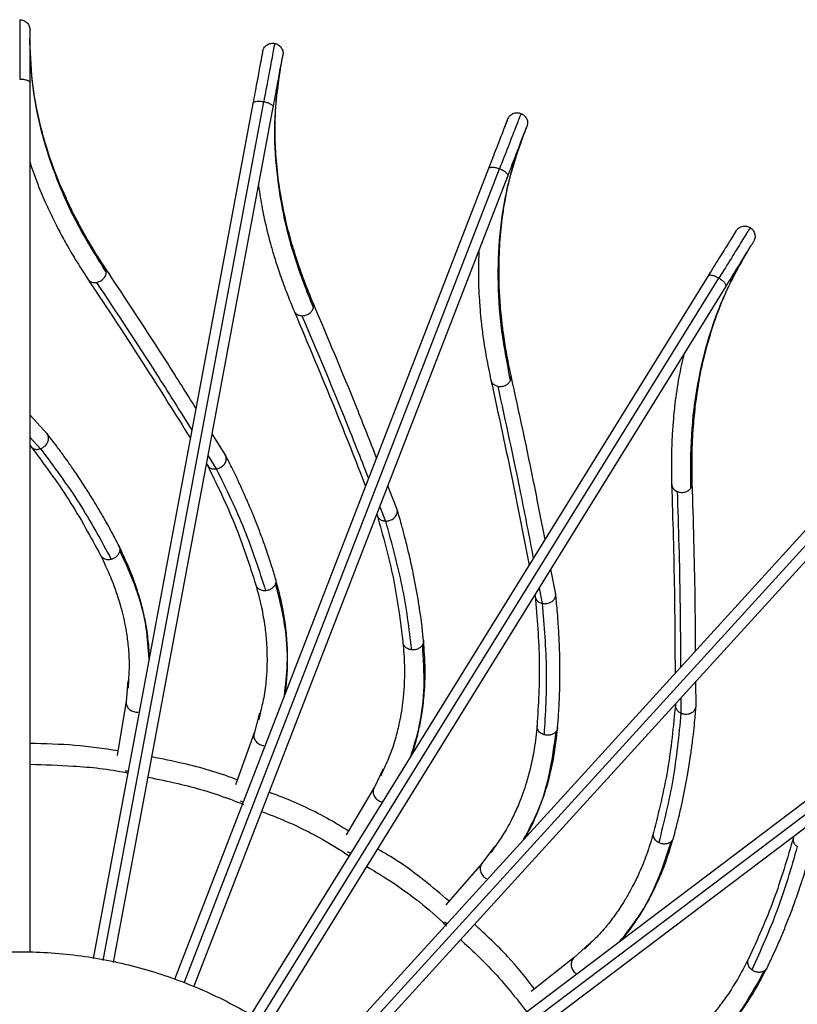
# Model space of a CAD drawing. Header units: millimetres. Extents: x 666 to 763, y 248 to 632.
# Tile 21 of 23: x 706 to 728, y 603 to 632. Entities that reach past the tile are written whole.
import ezdxf

# ---------------------------------------------------------------- set-up
doc = ezdxf.new("R2010")
doc.units = ezdxf.units.MM

msp = doc.modelspace()

# ---------------------------------------------------------------- linework, layer by layer
at = {"color": 7, "linetype": 'Continuous', "lineweight": 25}
for p, q in [((706.062, 604.432), (706.062, 629.683)), ((712.536, 629.084), (707.895, 604.259)), ((708.485, 604.15), (713.125, 628.973)), ((719.379, 627.194), (710.257, 603.649)), ((710.821, 603.443), (719.938, 626.977)), ((726.916, 624.81), (726.977, 624.909)), ((725.758, 624.079), (712.469, 602.617)), ((712.972, 602.289), (726.268, 623.764)), ((706.563, 619.493), (706.062, 620.034)), ((731.456, 619.846), (714.441, 601.18)), ((711.745, 618.865), (711.352, 619.488)), ((714.897, 600.79), (731.9, 619.441)), ((706.062, 619.151), (706.119, 619.089)), ((711.19, 618.62), (711.235, 618.549)), ((716.724, 617.294), (716.452, 617.979)), ((716.133, 617.156), (716.165, 617.077)), ((721.329, 614.836), (721.188, 615.559)), ((736.28, 614.637), (716.145, 599.431)), ((720.723, 614.809), (720.74, 614.726)), ((716.488, 598.939), (736.641, 614.158)), ((708.92, 612.315), (708.912, 612.143)), ((725.405, 611.573), (725.399, 612.31)), ((708.912, 612.143), (708.908, 612.111)), ((708.858, 611.728), (708.597, 610.151)), ((724.804, 611.658), (724.805, 611.573)), ((712.704, 611.208), (712.695, 611.177)), ((712.743, 611.376), (712.704, 611.208)), ((712.575, 610.81), (712.028, 609.307)), ((708.918, 609.697), (708.826, 609.703)), ((716.329, 609.75), (716.26, 609.592)), ((716.26, 609.592), (716.245, 609.563)), ((716.059, 609.224), (715.246, 607.848)), ((712.26, 608.803), (712.171, 608.825)), ((728.236, 607.811), (728.221, 607.727)), ((719.555, 607.492), (719.458, 607.35)), ((715.381, 607.309), (715.28, 607.356)), ((719.458, 607.35), (719.438, 607.325)), ((719.193, 607.025), (718.14, 605.822)), ((718.175, 605.268), (718.1, 605.321)), ((722.19, 604.559), (722.165, 604.537)), ((722.311, 604.681), (722.19, 604.559)), ((721.869, 604.288), (720.614, 603.299))]:
    msp.add_line(p, q, dxfattribs=at)
at = {"color": 8, "linetype": 'Continuous', "lineweight": 25}
for p, q in [((708.19, 604.204), (712.85, 629.135)), ((710.543, 603.556), (719.698, 627.187)), ((712.72, 602.453), (726.07, 624.014)), ((714.669, 600.985), (731.751, 619.724)), ((706.062, 619.387), (706.367, 619.059)), ((711.233, 618.852), (711.473, 618.473)), ((716.219, 617.376), (716.384, 616.96)), ((720.848, 615.01), (720.934, 614.57)), ((716.318, 599.187), (736.547, 614.463)), ((708.904, 612.325), (708.856, 611.715)), ((724.963, 611.832), (724.967, 611.384)), ((712.73, 611.389), (712.57, 610.797)), ((716.318, 609.765), (716.053, 609.213)), ((719.547, 607.509), (719.185, 607.015)), ((722.306, 604.699), (721.86, 604.28))]:
    msp.add_line(p, q, dxfattribs=at)
at = {"color": 7, "linetype": 'Continuous', "lineweight": 25}
for points, knots in [([(705.762, 631.515), (705.762, 631.492), (705.762, 631.446), (705.762, 631.074), (705.762, 630.517), (705.762, 630.03), (705.762, 629.792)], [0, 0, 0, 0, 0.244285, 0.5, 0.755715, 1, 1, 1, 1]), ([(705.762, 631.515), (705.8, 631.511), (705.859, 631.504), (705.929, 631.466), (705.977, 631.427), (706.015, 631.378), (706.052, 631.309), (706.058, 631.252), (706.062, 631.215)], [0, 0, 0, 0, 0.2433523, 0.3733856, 0.5054052, 0.6366347, 0.7643944, 1, 1, 1, 1]), ([(706.062, 629.683), (706.062, 629.895), (706.062, 630.328), (706.062, 630.823), (706.062, 631.154), (706.062, 631.195), (706.062, 631.215)], [0, 0, 0, 0, 0.244285, 0.5, 0.755715, 1, 1, 1, 1]), ([(708.246, 624.31), (708.117, 624.509), (707.885, 624.866), (707.61, 625.344), (707.41, 625.717), (707.253, 626.029), (706.975, 626.616), (706.676, 627.363), (706.409, 628.249), (706.279, 628.813), (706.202, 629.228), (706.153, 629.541), (706.105, 629.938), (706.066, 630.419), (706.061, 630.767), (706.058, 630.955)], [0, 0, 0, 0, 0.091575, 0.16438, 0.21832, 0.261672, 0.305923, 0.484469, 0.598288, 0.703362, 0.737613, 0.784273, 0.843595, 0.915529, 1, 1, 1, 1]), ([(708.279, 624.179), (708.003, 624.62), (707.449, 625.502), (706.837, 626.847), (706.39, 628.199), (706.113, 629.553), (706.079, 630.451), (706.061, 630.9)], [0, 0, 0, 0, 0.199584, 0.399792, 0.600208, 0.800416, 1, 1, 1, 1]), ([(712.817, 630.589), (712.828, 630.625), (712.844, 630.68), (712.893, 630.741), (712.939, 630.782), (712.993, 630.811), (713.069, 630.836), (713.128, 630.831), (713.167, 630.828)], [0, 0, 0, 0, 0.235606, 0.363365, 0.494595, 0.626614, 0.756648, 1, 1, 1, 1]), ([(713.167, 630.828), (713.163, 630.806), (713.154, 630.761), (713.086, 630.395), (712.984, 629.848), (712.894, 629.369), (712.85, 629.135)], [0, 0, 0, 0, 0.244285, 0.5, 0.755715, 1, 1, 1, 1]), ([(713.167, 630.828), (713.204, 630.817), (713.261, 630.8), (713.323, 630.75), (713.362, 630.702), (713.391, 630.648), (713.414, 630.573), (713.41, 630.516), (713.407, 630.478)], [0, 0, 0, 0, 0.243352, 0.373386, 0.505405, 0.636635, 0.764394, 1, 1, 1, 1]), ([(712.817, 630.589), (712.813, 630.569), (712.806, 630.529), (712.745, 630.204), (712.654, 629.717), (712.574, 629.291), (712.536, 629.084)], [0, 0, 0, 0, 0.244285, 0.5, 0.755715, 1, 1, 1, 1]), ([(713.125, 628.973), (713.164, 629.181), (713.244, 629.607), (713.335, 630.093), (713.395, 630.419), (713.403, 630.459), (713.407, 630.478)], [0, 0, 0, 0, 0.244285, 0.5, 0.755715, 1, 1, 1, 1]), ([(714.293, 623.155), (714.103, 623.639), (713.721, 624.609), (713.366, 626.042), (713.176, 627.453), (713.152, 628.836), (713.283, 629.725), (713.348, 630.169)], [0, 0, 0, 0, 0.199584, 0.399792, 0.600208, 0.800416, 1, 1, 1, 1]), ([(714.285, 623.29), (714.195, 623.51), (714.033, 623.903), (713.85, 624.423), (713.722, 624.827), (713.625, 625.162), (713.459, 625.79), (713.303, 626.58), (713.202, 627.499), (713.179, 628.078), (713.18, 628.5), (713.189, 628.817), (713.215, 629.216), (713.265, 629.696), (713.324, 630.039), (713.355, 630.224)], [0, 0, 0, 0, 0.091575, 0.16438, 0.21832, 0.261672, 0.305923, 0.484469, 0.598288, 0.703362, 0.737613, 0.784273, 0.843595, 0.915529, 1, 1, 1, 1]), ([(719.932, 628.622), (719.925, 628.603), (719.91, 628.565), (719.79, 628.257), (719.611, 627.795), (719.455, 627.391), (719.379, 627.194)], [0, 0, 0, 0, 0.244285, 0.5, 0.755715, 1, 1, 1, 1]), ([(720.32, 628.793), (720.312, 628.772), (720.295, 628.729), (720.161, 628.382), (719.96, 627.863), (719.784, 627.409), (719.698, 627.187)], [0, 0, 0, 0, 0.244285, 0.5, 0.755715, 1, 1, 1, 1]), ([(719.932, 628.622), (719.949, 628.655), (719.975, 628.706), (720.034, 628.758), (720.087, 628.789), (720.146, 628.808), (720.225, 628.819), (720.283, 628.803), (720.32, 628.793)], [0, 0, 0, 0, 0.235606, 0.363365, 0.494595, 0.626614, 0.756648, 1, 1, 1, 1]), ([(720.32, 628.793), (720.354, 628.776), (720.407, 628.748), (720.458, 628.687), (720.489, 628.633), (720.507, 628.575), (720.516, 628.497), (720.501, 628.441), (720.491, 628.405)], [0, 0, 0, 0, 0.243352, 0.373386, 0.505405, 0.636635, 0.764394, 1, 1, 1, 1]), ([(719.938, 626.977), (720.014, 627.175), (720.171, 627.578), (720.35, 628.04), (720.469, 628.348), (720.484, 628.387), (720.491, 628.405)], [0, 0, 0, 0, 0.244285, 0.5, 0.755715, 1, 1, 1, 1]), ([(720.017, 621.044), (719.919, 621.555), (719.722, 622.577), (719.636, 624.052), (719.708, 625.474), (719.939, 626.837), (720.231, 627.687), (720.377, 628.112)], [0, 0, 0, 0, 0.199584, 0.399792, 0.600208, 0.800416, 1, 1, 1, 1]), ([(720.034, 621.178), (719.986, 621.41), (719.898, 621.827), (719.814, 622.371), (719.762, 622.792), (719.729, 623.139), (719.681, 623.787), (719.673, 624.592), (719.743, 625.514), (719.826, 626.088), (719.905, 626.502), (719.972, 626.812), (720.07, 627.199), (720.208, 627.662), (720.329, 627.988), (720.394, 628.164)], [0, 0, 0, 0, 0.091575, 0.16438, 0.21832, 0.261672, 0.305923, 0.484469, 0.598288, 0.703362, 0.737613, 0.784273, 0.843595, 0.915529, 1, 1, 1, 1]), ([(706.062, 627.365), (706.134, 627.155), (706.289, 626.704), (706.52, 626.175), (706.723, 625.748), (706.884, 625.427), (707.104, 625.02), (707.389, 624.528), (707.619, 624.175), (707.743, 623.983)], [0, 0, 0, 0, 0.184508, 0.39783, 0.467366, 0.562092, 0.682519, 0.828542, 1, 1, 1, 1]), ([(712.699, 626.694), (712.731, 626.475), (712.801, 626.002), (712.931, 625.44), (713.052, 624.983), (713.152, 624.638), (713.293, 624.198), (713.483, 623.662), (713.644, 623.272), (713.731, 623.061)], [0, 0, 0, 0, 0.184508, 0.39783, 0.467366, 0.562092, 0.682519, 0.828542, 1, 1, 1, 1]), ([(726.977, 625.478), (726.965, 625.459), (726.941, 625.42), (726.745, 625.104), (726.452, 624.63), (726.195, 624.216), (726.07, 624.014)], [0, 0, 0, 0, 0.244285, 0.5, 0.755715, 1, 1, 1, 1]), ([(726.564, 625.381), (726.587, 625.411), (726.622, 625.456), (726.69, 625.496), (726.747, 625.517), (726.809, 625.525), (726.889, 625.521), (726.942, 625.495), (726.977, 625.478)], [0, 0, 0, 0, 0.235606, 0.363365, 0.494595, 0.626614, 0.756648, 1, 1, 1, 1]), ([(726.977, 625.478), (727.007, 625.455), (727.054, 625.418), (727.094, 625.349), (727.114, 625.29), (727.121, 625.229), (727.115, 625.151), (727.09, 625.099), (727.074, 625.065)], [0, 0, 0, 0, 0.243352, 0.373386, 0.505405, 0.636635, 0.764394, 1, 1, 1, 1]), ([(726.564, 625.381), (726.554, 625.364), (726.532, 625.33), (726.358, 625.048), (726.097, 624.627), (725.869, 624.259), (725.758, 624.079)], [0, 0, 0, 0, 0.244285, 0.5, 0.755715, 1, 1, 1, 1]), ([(726.268, 623.764), (726.379, 623.943), (726.607, 624.312), (726.868, 624.732), (727.042, 625.014), (727.064, 625.048), (727.074, 625.065)], [0, 0, 0, 0, 0.244285, 0.5, 0.755715, 1, 1, 1, 1]), ([(719.101, 624.815), (719.092, 624.594), (719.073, 624.117), (719.098, 623.54), (719.133, 623.069), (719.167, 622.711), (719.225, 622.252), (719.314, 621.691), (719.4, 621.278), (719.447, 621.055)], [0, 0, 0, 0, 0.184508, 0.39783, 0.467366, 0.562092, 0.682519, 0.828542, 1, 1, 1, 1]), ([(725.255, 617.917), (725.253, 618.437), (725.247, 619.478), (725.433, 620.944), (725.766, 622.328), (726.243, 623.626), (726.687, 624.408), (726.908, 624.798)], [0, 0, 0, 0, 0.199584, 0.399792, 0.600208, 0.800416, 1, 1, 1, 1]), ([(725.297, 618.045), (725.292, 618.282), (725.283, 618.708), (725.3, 619.259), (725.326, 619.681), (725.357, 620.029), (725.429, 620.675), (725.569, 621.467), (725.807, 622.361), (725.994, 622.91), (726.148, 623.303), (726.271, 623.595), (726.439, 623.957), (726.638, 624.347), (726.793, 624.607), (726.866, 624.73)], [0, 0, 0, 0, 0.093466, 0.167775, 0.222829, 0.267077, 0.312241, 0.494474, 0.610645, 0.717888, 0.752847, 0.80047, 0.861017, 0.934437, 1, 1, 1, 1]), ([(710.881, 620.234), (710.605, 620.675), (709.727, 622.074), (708.847, 623.403), (708.244, 624.313)], [0, 0, 0, 0, 0.3152164, 1, 1, 1, 1]), ([(707.745, 623.98), (708.309, 623.128), (709.302, 621.627), (710.292, 620.048), (710.719, 619.366)], [0, 0, 0, 0, 0.5685293, 1, 1, 1, 1]), ([(707.994, 623.887), (708.028, 623.896), (708.1, 623.915), (708.194, 623.986), (708.261, 624.079), (708.273, 624.147), (708.279, 624.179)], [0, 0, 0, 0, 0.239135, 0.497679, 0.757513, 1, 1, 1, 1]), ([(713.959, 622.921), (713.995, 622.923), (714.069, 622.928), (714.174, 622.981), (714.257, 623.06), (714.282, 623.125), (714.293, 623.155)], [0, 0, 0, 0, 0.239135, 0.497679, 0.757513, 1, 1, 1, 1]), ([(716.126, 618.799), (715.936, 619.284), (715.33, 620.82), (714.709, 622.288), (714.284, 623.294)], [0, 0, 0, 0, 0.315216, 1, 1, 1, 1]), ([(713.732, 623.058), (714.13, 622.116), (714.83, 620.459), (715.513, 618.724), (715.807, 617.976)], [0, 0, 0, 0, 0.5685293, 1, 1, 1, 1]), ([(725.048, 621.792), (724.998, 621.576), (724.892, 621.111), (724.81, 620.539), (724.758, 620.07), (724.727, 619.711), (724.699, 619.25), (724.683, 618.682), (724.692, 618.26), (724.697, 618.032)], [0, 0, 0, 0, 0.184508, 0.39783, 0.467366, 0.562092, 0.682519, 0.828542, 1, 1, 1, 1]), ([(721.019, 616.425), (720.92, 616.936), (720.607, 618.558), (720.267, 620.115), (720.033, 621.182)], [0, 0, 0, 0, 0.3152164, 1, 1, 1, 1]), ([(719.448, 621.051), (719.666, 620.052), (720.049, 618.295), (720.402, 616.464), (720.554, 615.674)], [0, 0, 0, 0, 0.568529, 1, 1, 1, 1]), ([(719.646, 620.874), (719.681, 620.87), (719.755, 620.862), (719.868, 620.894), (719.964, 620.957), (720, 621.016), (720.017, 621.044)], [0, 0, 0, 0, 0.239135, 0.497679, 0.757513, 1, 1, 1, 1]), ([(706.42, 619.082), (706.451, 619.103), (706.501, 619.136), (706.547, 619.195), (706.583, 619.258), (706.607, 619.337), (706.597, 619.429), (706.575, 619.489), (706.55, 619.506), (706.549, 619.507)], [0, 0, 0, 0, 0.198919, 0.328411, 0.398607, 0.607713, 0.796516, 0.989623, 1, 1, 1, 1]), ([(708.648, 616.233), (708.587, 616.35), (708.481, 616.557), (708.335, 616.824), (708.219, 617.03), (708.118, 617.205), (708.016, 617.377), (707.911, 617.551), (707.803, 617.726), (707.685, 617.913), (707.554, 618.114), (707.422, 618.312), (707.3, 618.489), (707.18, 618.662), (707.028, 618.875), (706.815, 619.165), (706.644, 619.386), (706.547, 619.512)], [0, 0, 0, 0, 0.104702, 0.18389, 0.239224, 0.290007, 0.342101, 0.394891, 0.447678, 0.501025, 0.565542, 0.631842, 0.68309, 0.729384, 0.791793, 0.880987, 1, 1, 1, 1]), ([(706.074, 619.143), (706.461, 618.623), (707.237, 617.584), (707.82, 616.503), (708.112, 615.961)], [0, 0, 0, 0, 0.499608, 1, 1, 1, 1]), ([(706.102, 619.11), (706.123, 619.091), (706.168, 619.053), (706.265, 619.034), (706.333, 619.05), (706.367, 619.059)], [0, 0, 0, 0, 0.326748, 0.663365, 1, 1, 1, 1]), ([(706.367, 619.059), (706.375, 619.062), (706.393, 619.069), (706.411, 619.078), (706.42, 619.082)], [0, 0, 0, 0, 0.480668, 1, 1, 1, 1]), ([(706.367, 619.059), (706.757, 618.535), (707.537, 617.486), (708.127, 616.393), (708.422, 615.847)], [0, 0, 0, 0, 0.5, 1, 1, 1, 1]), ([(711.529, 618.487), (711.563, 618.501), (711.619, 618.525), (711.675, 618.574), (711.722, 618.629), (711.76, 618.703), (711.767, 618.795), (711.756, 618.858), (711.735, 618.88), (711.734, 618.881)], [0, 0, 0, 0, 0.198919, 0.328411, 0.398607, 0.607713, 0.796516, 0.989623, 1, 1, 1, 1]), ([(713.196, 615.276), (713.158, 615.403), (713.091, 615.625), (712.997, 615.915), (712.921, 616.139), (712.854, 616.33), (712.785, 616.517), (712.714, 616.708), (712.64, 616.899), (712.558, 617.105), (712.466, 617.326), (712.372, 617.545), (712.286, 617.742), (712.199, 617.934), (712.089, 618.171), (711.933, 618.495), (711.806, 618.744), (711.733, 618.886)], [0, 0, 0, 0, 0.104702, 0.18389, 0.239224, 0.290007, 0.342101, 0.394891, 0.447678, 0.501025, 0.565542, 0.631842, 0.68309, 0.729384, 0.791793, 0.880987, 1, 1, 1, 1]), ([(711.2, 618.61), (711.486, 618.028), (712.057, 616.864), (712.432, 615.694), (712.62, 615.108)], [0, 0, 0, 0, 0.499608, 1, 1, 1, 1]), ([(711.221, 618.573), (711.239, 618.55), (711.276, 618.504), (711.368, 618.468), (711.438, 618.472), (711.473, 618.473)], [0, 0, 0, 0, 0.326748, 0.663365, 1, 1, 1, 1]), ([(711.473, 618.473), (711.481, 618.475), (711.5, 618.478), (711.519, 618.484), (711.529, 618.487)], [0, 0, 0, 0, 0.466879, 1, 1, 1, 1]), ([(711.473, 618.473), (711.76, 617.887), (712.334, 616.713), (712.713, 615.53), (712.903, 614.938)], [0, 0, 0, 0, 0.5, 1, 1, 1, 1]), ([(724.697, 618.029), (724.728, 617.006), (724.782, 615.208), (724.792, 613.344), (724.796, 612.54)], [0, 0, 0, 0, 0.568529, 1, 1, 1, 1]), ([(725.391, 613.193), (725.388, 613.713), (725.379, 615.365), (725.33, 616.958), (725.297, 618.049)], [0, 0, 0, 0, 0.3152164, 1, 1, 1, 1]), ([(724.859, 617.818), (724.893, 617.808), (724.964, 617.786), (725.081, 617.797), (725.188, 617.841), (725.233, 617.892), (725.255, 617.917)], [0, 0, 0, 0, 0.239135, 0.497679, 0.757513, 1, 1, 1, 1]), ([(716.142, 617.144), (716.315, 616.52), (716.663, 615.271), (716.816, 614.051), (716.893, 613.441)], [0, 0, 0, 0, 0.499608, 1, 1, 1, 1]), ([(716.156, 617.104), (716.169, 617.078), (716.197, 617.026), (716.28, 616.974), (716.349, 616.965), (716.384, 616.96)], [0, 0, 0, 0, 0.326748, 0.663365, 1, 1, 1, 1]), ([(716.442, 616.963), (716.478, 616.971), (716.538, 616.984), (716.601, 617.022), (716.658, 617.067), (716.709, 617.133), (716.733, 617.222), (716.734, 617.286), (716.717, 617.311), (716.716, 617.312)], [0, 0, 0, 0, 0.198919, 0.328411, 0.398607, 0.607713, 0.796516, 0.989623, 1, 1, 1, 1]), ([(717.49, 613.501), (717.476, 613.632), (717.452, 613.863), (717.412, 614.165), (717.379, 614.399), (717.348, 614.599), (717.315, 614.796), (717.28, 614.996), (717.242, 615.198), (717.199, 615.415), (717.15, 615.65), (717.098, 615.882), (717.049, 616.092), (716.999, 616.296), (716.934, 616.55), (716.841, 616.897), (716.761, 617.164), (716.716, 617.318)], [0, 0, 0, 0, 0.104702, 0.18389, 0.239224, 0.290007, 0.342101, 0.394891, 0.447678, 0.501025, 0.565542, 0.631842, 0.68309, 0.729384, 0.791793, 0.880987, 1, 1, 1, 1]), ([(716.384, 616.96), (716.393, 616.96), (716.413, 616.96), (716.432, 616.962), (716.442, 616.963)], [0, 0, 0, 0, 0.4833795, 1, 1, 1, 1]), ([(716.384, 616.96), (716.559, 616.33), (716.908, 615.071), (717.063, 613.839), (717.14, 613.222)], [0, 0, 0, 0, 0.5, 1, 1, 1, 1]), ([(708.11, 615.966), (708.21, 615.759), (708.393, 615.378), (708.584, 614.854), (708.711, 614.432), (708.797, 614.074), (708.865, 613.714), (708.92, 613.283), (708.95, 612.803), (708.929, 612.471), (708.92, 612.315)], [0, 0, 0, 0, 0.168076, 0.309212, 0.423144, 0.509737, 0.598252, 0.71767, 0.867864, 1, 1, 1, 1]), ([(708.669, 616.11), (708.663, 616.082), (708.651, 616.025), (708.595, 615.945), (708.517, 615.88), (708.453, 615.857), (708.422, 615.847)], [0, 0, 0, 0, 0.238416, 0.49371, 0.752418, 1, 1, 1, 1]), ([(709.532, 613.014), (709.527, 613.108), (709.518, 613.289), (709.489, 613.557), (709.445, 613.877), (709.365, 614.296), (709.22, 614.844), (708.995, 615.501), (708.771, 615.974), (708.65, 616.228)], [0, 0, 0, 0, 0.085629, 0.165881, 0.2506, 0.387214, 0.557859, 0.762282, 1, 1, 1, 1]), ([(712.618, 615.113), (712.678, 614.891), (712.788, 614.483), (712.88, 613.933), (712.927, 613.495), (712.945, 613.127), (712.947, 612.76), (712.921, 612.326), (712.863, 611.85), (712.781, 611.527), (712.743, 611.376)], [0, 0, 0, 0, 0.1680761, 0.3092122, 0.4231443, 0.5097368, 0.5982523, 0.71767, 0.8678644, 1, 1, 1, 1]), ([(713.194, 615.151), (713.183, 615.125), (713.161, 615.071), (713.091, 615.003), (713.002, 614.953), (712.935, 614.943), (712.903, 614.938)], [0, 0, 0, 0, 0.238416, 0.49371, 0.752418, 1, 1, 1, 1]), ([(713.473, 611.95), (713.486, 612.043), (713.51, 612.223), (713.531, 612.492), (713.546, 612.815), (713.545, 613.241), (713.503, 613.806), (713.403, 614.494), (713.269, 614.999), (713.197, 615.271)], [0, 0, 0, 0, 0.085629, 0.165881, 0.2506, 0.387214, 0.557859, 0.762282, 1, 1, 1, 1]), ([(720.992, 614.562), (721.029, 614.563), (721.089, 614.565), (721.159, 614.591), (721.223, 614.625), (721.285, 614.68), (721.325, 614.764), (721.337, 614.826), (721.325, 614.854), (721.325, 614.855)], [0, 0, 0, 0, 0.198919, 0.328411, 0.398607, 0.607713, 0.796516, 0.989623, 1, 1, 1, 1]), ([(721.386, 610.966), (721.396, 611.098), (721.414, 611.329), (721.431, 611.633), (721.441, 611.869), (721.447, 612.072), (721.451, 612.272), (721.454, 612.475), (721.454, 612.68), (721.451, 612.901), (721.446, 613.141), (721.438, 613.379), (721.428, 613.594), (721.416, 613.804), (721.399, 614.065), (721.371, 614.424), (721.342, 614.701), (721.326, 614.86)], [0, 0, 0, 0, 0.1047024, 0.1838899, 0.2392242, 0.2900069, 0.3421011, 0.3948906, 0.4476776, 0.5010252, 0.5655417, 0.6318424, 0.6830898, 0.7293845, 0.7917932, 0.8809875, 1, 1, 1, 1]), ([(720.729, 614.795), (720.785, 614.15), (720.897, 612.858), (720.824, 611.631), (720.788, 611.017)], [0, 0, 0, 0, 0.499608, 1, 1, 1, 1]), ([(720.736, 614.753), (720.744, 614.725), (720.762, 614.669), (720.834, 614.602), (720.901, 614.581), (720.934, 614.57)], [0, 0, 0, 0, 0.326748, 0.663365, 1, 1, 1, 1]), ([(720.934, 614.57), (720.943, 614.568), (720.962, 614.564), (720.981, 614.563), (720.992, 614.562)], [0, 0, 0, 0, 0.47118, 1, 1, 1, 1]), ([(720.934, 614.57), (720.99, 613.919), (721.101, 612.617), (721.027, 611.377), (720.99, 610.757)], [0, 0, 0, 0, 0.5, 1, 1, 1, 1]), ([(716.893, 613.446), (716.911, 613.217), (716.944, 612.796), (716.933, 612.239), (716.899, 611.799), (716.85, 611.434), (716.783, 611.073), (716.679, 610.651), (716.533, 610.193), (716.394, 609.891), (716.329, 609.75)], [0, 0, 0, 0, 0.168076, 0.309212, 0.423144, 0.509737, 0.598252, 0.71767, 0.867864, 1, 1, 1, 1]), ([(717.152, 610.18), (717.181, 610.269), (717.238, 610.442), (717.308, 610.702), (717.383, 611.017), (717.459, 611.436), (717.523, 611.999), (717.55, 612.693), (717.511, 613.215), (717.491, 613.495)], [0, 0, 0, 0, 0.085629, 0.165881, 0.2506, 0.387214, 0.557859, 0.762282, 1, 1, 1, 1]), ([(717.466, 613.378), (717.451, 613.354), (717.419, 613.305), (717.338, 613.251), (717.241, 613.219), (717.173, 613.221), (717.14, 613.222)], [0, 0, 0, 0, 0.238416, 0.49371, 0.752418, 1, 1, 1, 1]), ([(708.856, 611.715), (708.856, 611.696), (708.854, 611.656), (708.872, 611.595), (708.905, 611.537), (708.953, 611.488), (709.012, 611.45), (709.074, 611.426), (709.139, 611.414), (709.181, 611.416), (709.203, 611.417)], [0, 0, 0, 0, 0.12065, 0.248672, 0.38103, 0.513999, 0.643752, 0.766985, 0.881772, 1, 1, 1, 1]), ([(724.807, 611.643), (724.744, 610.999), (724.617, 609.708), (724.319, 608.516), (724.171, 607.919)], [0, 0, 0, 0, 0.499608, 1, 1, 1, 1]), ([(724.967, 611.384), (724.902, 610.734), (724.773, 609.434), (724.472, 608.228), (724.322, 607.626)], [0, 0, 0, 0, 0.5, 1, 1, 1, 1]), ([(724.749, 607.759), (724.783, 607.887), (724.844, 608.111), (724.916, 608.406), (724.969, 608.637), (725.013, 608.834), (725.053, 609.03), (725.093, 609.229), (725.131, 609.431), (725.169, 609.649), (725.208, 609.886), (725.244, 610.121), (725.273, 610.334), (725.301, 610.543), (725.332, 610.803), (725.37, 611.16), (725.393, 611.439), (725.406, 611.598)], [0, 0, 0, 0, 0.104702, 0.18389, 0.239224, 0.290007, 0.342101, 0.394891, 0.447678, 0.501025, 0.565542, 0.631842, 0.68309, 0.729384, 0.791793, 0.880987, 1, 1, 1, 1]), ([(724.806, 611.601), (724.809, 611.572), (724.816, 611.514), (724.875, 611.435), (724.936, 611.401), (724.967, 611.384)], [0, 0, 0, 0, 0.326748, 0.663365, 1, 1, 1, 1]), ([(724.967, 611.384), (724.976, 611.381), (724.993, 611.374), (725.012, 611.369), (725.022, 611.366)], [0, 0, 0, 0, 0.474921, 1, 1, 1, 1]), ([(725.022, 611.366), (725.059, 611.36), (725.119, 611.351), (725.192, 611.363), (725.261, 611.385), (725.333, 611.428), (725.387, 611.503), (725.411, 611.562), (725.404, 611.591), (725.404, 611.593)], [0, 0, 0, 0, 0.198919, 0.328411, 0.398607, 0.607713, 0.796516, 0.989623, 1, 1, 1, 1]), ([(720.788, 611.023), (720.764, 610.794), (720.719, 610.373), (720.606, 609.828), (720.491, 609.403), (720.376, 609.053), (720.245, 608.71), (720.064, 608.314), (719.837, 607.891), (719.645, 607.62), (719.555, 607.492)], [0, 0, 0, 0, 0.168076, 0.309212, 0.423144, 0.509737, 0.598252, 0.71767, 0.867864, 1, 1, 1, 1]), ([(720.443, 607.764), (720.488, 607.846), (720.576, 608.005), (720.693, 608.248), (720.824, 608.544), (720.976, 608.943), (721.142, 609.484), (721.296, 610.161), (721.354, 610.681), (721.385, 610.961)], [0, 0, 0, 0, 0.085629, 0.165881, 0.2506, 0.387214, 0.557859, 0.762282, 1, 1, 1, 1]), ([(721.339, 610.85), (721.32, 610.83), (721.279, 610.787), (721.19, 610.749), (721.088, 610.735), (721.023, 610.75), (720.99, 610.757)], [0, 0, 0, 0, 0.238416, 0.49371, 0.752418, 1, 1, 1, 1]), ([(712.57, 610.797), (712.566, 610.778), (712.558, 610.739), (712.564, 610.677), (712.586, 610.614), (712.624, 610.556), (712.675, 610.508), (712.732, 610.473), (712.793, 610.449), (712.835, 610.444), (712.856, 610.441)], [0, 0, 0, 0, 0.12065, 0.248672, 0.38103, 0.513999, 0.643752, 0.766985, 0.881772, 1, 1, 1, 1]), ([(708.62, 610.291), (708.203, 610.352), (707.355, 610.476), (706.498, 610.493), (706.062, 610.502)], [0, 0, 0, 0, 0.491345, 1, 1, 1, 1]), ([(712.079, 609.449), (712.06, 609.456), (711.552, 609.655), (710.724, 609.887), (709.905, 610.052), (709.6, 610.113)], [0, 0, 0, 0, 0.024219, 0.636915, 1, 1, 1, 1]), ([(706.062, 609.902), (706.48, 609.889), (707.416, 609.861), (708.366, 609.761), (708.887, 609.65), (708.902, 609.647)], [0, 0, 0, 0, 0.4402464, 0.9837938, 1, 1, 1, 1]), ([(709.49, 609.524), (709.782, 609.465), (710.573, 609.308), (711.499, 609.038), (712.115, 608.793), (712.259, 608.736)], [0, 0, 0, 0, 0.310211, 0.839143, 1, 1, 1, 1]), ([(716.053, 609.213), (716.045, 609.195), (716.029, 609.158), (716.024, 609.095), (716.034, 609.03), (716.061, 608.966), (716.102, 608.91), (716.152, 608.865), (716.208, 608.83), (716.248, 608.817), (716.268, 608.81)], [0, 0, 0, 0, 0.12065, 0.248672, 0.38103, 0.513999, 0.643752, 0.766985, 0.881772, 1, 1, 1, 1]), ([(715.311, 607.959), (715.157, 608.056), (714.57, 608.422), (713.792, 608.789), (713.162, 609.029), (713.008, 609.088)], [0, 0, 0, 0, 0.212963, 0.807443, 1, 1, 1, 1]), ([(712.791, 608.529), (712.938, 608.473), (713.545, 608.242), (714.406, 607.828), (715.079, 607.404), (715.334, 607.244)], [0, 0, 0, 0, 0.164685, 0.683205, 1, 1, 1, 1]), ([(724.172, 607.924), (724.106, 607.704), (723.985, 607.299), (723.774, 606.783), (723.583, 606.386), (723.405, 606.064), (723.213, 605.751), (722.963, 605.395), (722.662, 605.021), (722.423, 604.789), (722.311, 604.681)], [0, 0, 0, 0, 0.168076, 0.309212, 0.423144, 0.509737, 0.598252, 0.71767, 0.867864, 1, 1, 1, 1]), ([(723.234, 604.785), (723.293, 604.857), (723.409, 604.997), (723.568, 605.215), (723.751, 605.481), (723.974, 605.845), (724.237, 606.347), (724.513, 606.984), (724.665, 607.485), (724.747, 607.754)], [0, 0, 0, 0, 0.085629, 0.165881, 0.2506, 0.387214, 0.557859, 0.762282, 1, 1, 1, 1]), ([(728.237, 607.796), (728.056, 607.174), (727.694, 605.929), (727.183, 604.811), (726.927, 604.252)], [0, 0, 0, 0, 0.499608, 1, 1, 1, 1]), ([(728.228, 607.754), (728.226, 607.725), (728.222, 607.667), (728.265, 607.578), (728.319, 607.534), (728.346, 607.512)], [0, 0, 0, 0, 0.326748, 0.663365, 1, 1, 1, 1]), ([(718.232, 605.927), (717.753, 606.333), (717.098, 606.888), (716.36, 607.323), (716.161, 607.44)], [0, 0, 0, 0, 0.730939, 1, 1, 1, 1]), ([(724.682, 607.654), (724.659, 607.637), (724.612, 607.603), (724.516, 607.581), (724.414, 607.586), (724.352, 607.613), (724.322, 607.626)], [0, 0, 0, 0, 0.238416, 0.49371, 0.752418, 1, 1, 1, 1]), ([(728.346, 607.512), (728.163, 606.885), (727.797, 605.63), (727.28, 604.501), (727.022, 603.936)], [0, 0, 0, 0, 0.5, 1, 1, 1, 1]), ([(727.466, 603.988), (727.523, 604.108), (727.624, 604.317), (727.749, 604.594), (727.843, 604.811), (727.922, 604.997), (727.999, 605.182), (728.074, 605.371), (728.148, 605.562), (728.226, 605.769), (728.308, 605.995), (728.386, 606.22), (728.454, 606.424), (728.52, 606.624), (728.598, 606.873), (728.701, 607.218), (728.775, 607.487), (728.817, 607.641)], [0, 0, 0, 0, 0.104702, 0.18389, 0.239224, 0.290007, 0.342101, 0.394891, 0.447678, 0.501025, 0.565542, 0.631842, 0.68309, 0.729384, 0.791793, 0.880987, 1, 1, 1, 1]), ([(715.846, 606.931), (716.035, 606.818), (716.821, 606.348), (717.593, 605.758), (718.124, 605.239), (718.157, 605.207)], [0, 0, 0, 0, 0.2286383, 0.9520754, 1, 1, 1, 1]), ([(719.185, 607.015), (719.174, 606.999), (719.152, 606.966), (719.135, 606.905), (719.133, 606.839), (719.148, 606.771), (719.177, 606.708), (719.218, 606.655), (719.267, 606.611), (719.304, 606.59), (719.323, 606.58)], [0, 0, 0, 0, 0.12065, 0.248672, 0.38103, 0.513999, 0.643752, 0.766985, 0.881772, 1, 1, 1, 1]), ([(720.715, 603.379), (720.463, 603.697), (719.931, 604.369), (719.299, 604.95), (718.967, 605.255)], [0, 0, 0, 0, 0.473817, 1, 1, 1, 1]), ([(718.563, 604.812), (718.882, 604.517), (719.579, 603.871), (720.167, 603.124), (720.486, 602.717)], [0, 0, 0, 0, 0.456488, 1, 1, 1, 1]), ([(721.86, 604.28), (721.846, 604.266), (721.818, 604.237), (721.79, 604.181), (721.776, 604.116), (721.778, 604.047), (721.796, 603.979), (721.826, 603.919), (721.866, 603.867), (721.899, 603.84), (721.915, 603.826)], [0, 0, 0, 0, 0.12065, 0.248672, 0.38103, 0.513999, 0.643752, 0.766985, 0.881772, 1, 1, 1, 1]), ([(726.929, 604.257), (726.824, 604.052), (726.63, 603.677), (726.328, 603.209), (726.067, 602.853), (725.833, 602.569), (725.587, 602.297), (725.276, 601.993), (724.911, 601.68), (724.633, 601.497), (724.503, 601.411)], [0, 0, 0, 0, 0.168076, 0.309212, 0.423144, 0.509737, 0.598252, 0.71767, 0.867864, 1, 1, 1, 1]), ([(725.43, 601.343), (725.502, 601.404), (725.641, 601.52), (725.838, 601.704), (726.067, 601.933), (726.353, 602.249), (726.703, 602.695), (727.091, 603.27), (727.333, 603.734), (727.463, 603.984)], [0, 0, 0, 0, 0.085629, 0.165881, 0.2506, 0.387214, 0.557859, 0.762282, 1, 1, 1, 1]), ([(727.381, 603.897), (727.355, 603.885), (727.302, 603.86), (727.205, 603.857), (727.105, 603.88), (727.049, 603.918), (727.022, 603.936)], [0, 0, 0, 0, 0.238416, 0.49371, 0.752418, 1, 1, 1, 1])]:
    msp.add_open_spline(points, degree=3, knots=knots, dxfattribs=at)
for points in [[(712.817, 630.589), (712.814, 630.576), (712.81, 630.55), (712.778, 630.379), (712.762, 630.294)], [(713.352, 630.183), (713.367, 630.269), (713.399, 630.44), (713.404, 630.466), (713.407, 630.478)], [(719.932, 628.622), (719.927, 628.61), (719.918, 628.585), (719.855, 628.423), (719.823, 628.342)], [(720.383, 628.125), (720.414, 628.206), (720.477, 628.369), (720.486, 628.393), (720.491, 628.405)], [(726.564, 625.381), (726.557, 625.37), (726.543, 625.348), (726.452, 625.2), (726.406, 625.126)], [(692.52, 591.052), (692.534, 591.63), (692.564, 592.786), (692.895, 594.494), (693.429, 596.146), (694.179, 597.713), (695.126, 599.169), (696.256, 600.489), (697.548, 601.651), (698.98, 602.634), (700.529, 603.421), (702.167, 604), (703.866, 604.36), (705.598, 604.495), (707.333, 604.402), (709.041, 604.084), (710.693, 603.546), (712.26, 602.797), (713.716, 601.85), (715.037, 600.721), (716.198, 599.429), (717.181, 597.996), (717.969, 596.448), (718.544, 594.81), (718.917, 593.11), (718.975, 591.955), (719.004, 591.378)]]:
    msp.add_open_spline(points, degree=3, dxfattribs=at)
at = {"color": 8, "linetype": 'Continuous', "lineweight": 25}
for points, knots in [([(705.762, 629.792), (705.8, 629.79), (705.859, 629.788), (705.929, 629.774), (705.977, 629.76), (706.015, 629.743), (706.052, 629.718), (706.058, 629.697), (706.062, 629.683)], [0, 0, 0, 0, 0.243352, 0.373386, 0.505405, 0.636635, 0.764394, 1, 1, 1, 1]), ([(712.536, 629.084), (712.542, 629.096), (712.551, 629.115), (712.592, 629.133), (712.633, 629.143), (712.682, 629.149), (712.754, 629.149), (712.812, 629.141), (712.85, 629.135)], [0, 0, 0, 0, 0.235606, 0.363365, 0.494595, 0.626614, 0.756648, 1, 1, 1, 1]), ([(712.85, 629.135), (712.888, 629.127), (712.945, 629.114), (713.012, 629.087), (713.056, 629.064), (713.091, 629.04), (713.122, 629.009), (713.124, 628.987), (713.125, 628.973)], [0, 0, 0, 0, 0.243352, 0.373386, 0.505405, 0.636635, 0.764394, 1, 1, 1, 1]), ([(719.379, 627.194), (719.387, 627.205), (719.4, 627.222), (719.443, 627.233), (719.485, 627.235), (719.535, 627.231), (719.606, 627.219), (719.661, 627.199), (719.698, 627.187)], [0, 0, 0, 0, 0.235606, 0.363365, 0.494595, 0.626614, 0.756648, 1, 1, 1, 1]), ([(719.698, 627.187), (719.733, 627.172), (719.787, 627.148), (719.847, 627.11), (719.887, 627.079), (719.916, 627.049), (719.941, 627.013), (719.939, 626.991), (719.938, 626.977)], [0, 0, 0, 0, 0.243352, 0.373386, 0.505405, 0.636635, 0.764394, 1, 1, 1, 1]), ([(708.279, 624.179), (708.278, 624.214), (708.276, 624.262), (708.252, 624.299), (708.245, 624.309)], [0, 0, 0, 0, 0.7337558, 1, 1, 1, 1]), ([(707.744, 623.984), (707.747, 623.979), (707.758, 623.959), (707.789, 623.931), (707.835, 623.903), (707.902, 623.881), (707.958, 623.885), (707.994, 623.887)], [0, 0, 0, 0, 0.061425, 0.2607887, 0.45823, 0.6494701, 1, 1, 1, 1]), ([(725.758, 624.079), (725.768, 624.089), (725.784, 624.103), (725.829, 624.105), (725.87, 624.1), (725.918, 624.087), (725.985, 624.062), (726.037, 624.033), (726.07, 624.014)], [0, 0, 0, 0, 0.235606, 0.363365, 0.494595, 0.626614, 0.756648, 1, 1, 1, 1]), ([(726.07, 624.014), (726.102, 623.992), (726.151, 623.959), (726.203, 623.911), (726.237, 623.873), (726.26, 623.838), (726.278, 623.798), (726.272, 623.777), (726.268, 623.764)], [0, 0, 0, 0, 0.243352, 0.373386, 0.505405, 0.636635, 0.764394, 1, 1, 1, 1]), ([(707.994, 623.887), (708.575, 623.01), (709.499, 621.614), (710.42, 620.145), (710.762, 619.599)], [0, 0, 0, 0, 0.628401, 1, 1, 1, 1]), ([(714.293, 623.155), (714.298, 623.19), (714.305, 623.237), (714.289, 623.278), (714.284, 623.289)], [0, 0, 0, 0, 0.733756, 1, 1, 1, 1]), ([(713.732, 623.062), (713.734, 623.057), (713.741, 623.035), (713.766, 623.001), (713.806, 622.966), (713.868, 622.932), (713.924, 622.925), (713.959, 622.921)], [0, 0, 0, 0, 0.061425, 0.260789, 0.45823, 0.64947, 1, 1, 1, 1]), ([(713.959, 622.921), (714.369, 621.952), (715.021, 620.41), (715.657, 618.796), (715.893, 618.196)], [0, 0, 0, 0, 0.6284014, 1, 1, 1, 1]), ([(720.017, 621.044), (720.028, 621.077), (720.044, 621.122), (720.035, 621.166), (720.033, 621.177)], [0, 0, 0, 0, 0.733756, 1, 1, 1, 1]), ([(719.448, 621.055), (719.449, 621.05), (719.452, 621.027), (719.471, 620.989), (719.503, 620.947), (719.558, 620.902), (719.611, 620.885), (719.646, 620.874)], [0, 0, 0, 0, 0.061425, 0.2607887, 0.45823, 0.6494701, 1, 1, 1, 1]), ([(719.646, 620.874), (719.87, 619.847), (720.228, 618.211), (720.556, 616.508), (720.678, 615.875)], [0, 0, 0, 0, 0.628401, 1, 1, 1, 1]), ([(724.698, 618.032), (724.698, 618.027), (724.697, 618.004), (724.708, 617.964), (724.733, 617.916), (724.778, 617.861), (724.827, 617.835), (724.859, 617.818)], [0, 0, 0, 0, 0.061425, 0.260789, 0.45823, 0.64947, 1, 1, 1, 1]), ([(725.255, 617.917), (725.273, 617.947), (725.296, 617.988), (725.296, 618.033), (725.295, 618.045)], [0, 0, 0, 0, 0.733756, 1, 1, 1, 1]), ([(724.859, 617.818), (724.891, 616.767), (724.942, 615.094), (724.952, 613.359), (724.956, 612.715)], [0, 0, 0, 0, 0.628401, 1, 1, 1, 1]), ([(708.422, 615.847), (708.401, 615.842), (708.361, 615.834), (708.299, 615.836), (708.238, 615.85), (708.183, 615.878), (708.139, 615.916), (708.121, 615.948), (708.114, 615.962)], [0, 0, 0, 0, 0.161952, 0.320564, 0.490868, 0.669883, 0.853097, 1, 1, 1, 1]), ([(708.646, 616.232), (708.649, 616.229), (708.661, 616.209), (708.671, 616.167), (708.67, 616.128), (708.669, 616.11)], [0, 0, 0, 0, 0.094561, 0.56063, 1, 1, 1, 1]), ([(709.519, 612.949), (709.501, 613.252), (709.46, 613.928), (709.182, 614.987), (708.84, 615.736), (708.669, 616.11)], [0, 0, 0, 0, 0.290002, 0.645614, 1, 1, 1, 1]), ([(712.903, 614.938), (712.882, 614.938), (712.84, 614.937), (712.78, 614.951), (712.723, 614.976), (712.674, 615.014), (712.637, 615.059), (712.626, 615.093), (712.621, 615.109)], [0, 0, 0, 0, 0.161952, 0.320564, 0.490868, 0.669883, 0.853097, 1, 1, 1, 1]), ([(713.194, 615.276), (713.196, 615.272), (713.205, 615.251), (713.206, 615.208), (713.198, 615.17), (713.194, 615.151)], [0, 0, 0, 0, 0.094561, 0.56063, 1, 1, 1, 1]), ([(713.449, 611.888), (713.487, 612.19), (713.57, 612.862), (713.491, 613.954), (713.293, 614.753), (713.194, 615.151)], [0, 0, 0, 0, 0.290002, 0.645614, 1, 1, 1, 1]), ([(717.14, 613.222), (717.12, 613.226), (717.079, 613.233), (717.022, 613.257), (716.97, 613.292), (716.929, 613.338), (716.902, 613.389), (716.897, 613.425), (716.895, 613.441)], [0, 0, 0, 0, 0.161952, 0.320564, 0.490868, 0.669883, 0.853097, 1, 1, 1, 1]), ([(717.489, 613.501), (717.49, 613.497), (717.495, 613.474), (717.488, 613.431), (717.473, 613.396), (717.466, 613.378)], [0, 0, 0, 0, 0.094561, 0.56063, 1, 1, 1, 1]), ([(717.117, 610.124), (717.209, 610.413), (717.415, 611.059), (717.538, 612.146), (717.49, 612.968), (717.466, 613.378)], [0, 0, 0, 0, 0.290002, 0.645614, 1, 1, 1, 1]), ([(720.398, 607.715), (720.542, 607.983), (720.863, 608.579), (721.184, 609.626), (721.287, 610.443), (721.339, 610.85)], [0, 0, 0, 0, 0.290002, 0.645614, 1, 1, 1, 1]), ([(720.99, 610.757), (720.971, 610.764), (720.932, 610.778), (720.88, 610.813), (720.836, 610.856), (720.804, 610.91), (720.786, 610.965), (720.788, 611.001), (720.789, 611.017)], [0, 0, 0, 0, 0.161952, 0.320564, 0.490868, 0.669883, 0.853097, 1, 1, 1, 1]), ([(721.384, 610.966), (721.384, 610.962), (721.385, 610.939), (721.371, 610.898), (721.35, 610.866), (721.339, 610.85)], [0, 0, 0, 0, 0.094561, 0.56063, 1, 1, 1, 1]), ([(724.322, 607.626), (724.304, 607.637), (724.268, 607.658), (724.224, 607.701), (724.189, 607.752), (724.167, 607.81), (724.16, 607.868), (724.168, 607.903), (724.172, 607.919)], [0, 0, 0, 0, 0.161952, 0.320564, 0.490868, 0.669883, 0.853097, 1, 1, 1, 1]), ([(724.748, 607.759), (724.747, 607.755), (724.743, 607.732), (724.722, 607.695), (724.695, 607.667), (724.682, 607.654)], [0, 0, 0, 0, 0.094561, 0.56063, 1, 1, 1, 1]), ([(723.181, 604.745), (723.372, 604.982), (723.797, 605.509), (724.304, 606.479), (724.556, 607.262), (724.682, 607.654)], [0, 0, 0, 0, 0.290002, 0.645614, 1, 1, 1, 1]), ([(727.022, 603.936), (727.006, 603.95), (726.975, 603.977), (726.939, 604.028), (726.914, 604.085), (726.903, 604.146), (726.906, 604.204), (726.921, 604.237), (726.928, 604.252)], [0, 0, 0, 0, 0.161952, 0.320564, 0.490868, 0.669883, 0.853097, 1, 1, 1, 1]), ([(727.464, 603.989), (727.463, 603.985), (727.455, 603.963), (727.427, 603.931), (727.396, 603.908), (727.381, 603.897)], [0, 0, 0, 0, 0.094561, 0.56063, 1, 1, 1, 1]), ([(725.37, 601.314), (725.602, 601.511), (726.116, 601.952), (726.793, 602.812), (727.185, 603.536), (727.381, 603.897)], [0, 0, 0, 0, 0.290002, 0.645614, 1, 1, 1, 1])]:
    msp.add_open_spline(points, degree=3, knots=knots, dxfattribs=at)

doc.saveas('drawing.dxf')
